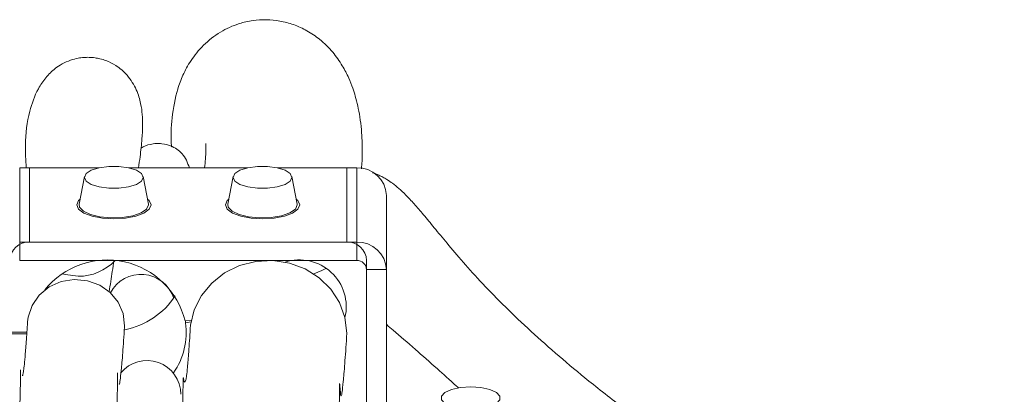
# Model space of a CAD drawing. Header units: millimetres. Extents: x 0 to 8410, y 0 to 5940.
# Tile 15 of 256: x 1967 to 2066, y 1494 to 1532. Entities that reach past the tile are written whole.
import ezdxf

# ---------------------------------------------------------------- set-up
doc = ezdxf.new("R2010")
doc.units = ezdxf.units.MM
doc.header["$LTSCALE"] = 10

msp = doc.modelspace()

# ---------------------------------------------------------------- linework, layer by layer
at = {"color": 7, "linetype": 'Continuous', "lineweight": 0}
for p, q in [((1966.705366, 1517.220472), (1974.722921, 1517.220472)), ((1974.722921, 1517.220472), (1967.705368, 1517.220472)), ((1989.722921, 1517.220472), (1977.68782, 1517.220472)), ((1999.705373, 1517.220472), (1992.68782, 1517.220472)), ((1992.68782, 1517.220472), (2000.705375, 1517.220472)), ((1973.241894, 1516.335254), (1972.714259, 1513.56781)), ((1979.696481, 1513.56781), (1979.168846, 1516.335254)), ((1988.241895, 1516.335254), (1987.71426, 1513.56781)), ((1994.696482, 1513.56781), (1994.168832, 1516.335254)), ((2003.705366, 1514.438932), (2003.705366, 1506.946777)), ((1979.705362, 1513.47441), (1979.696481, 1513.56781)), ((1994.705363, 1513.47441), (1994.696482, 1513.56781)), ((1966.705366, 1509.728347), (2000.705375, 1509.728347)), ((1999.705373, 1509.728347), (1967.705368, 1509.728347)), ((1966.705366, 1507.873957), (2000.705375, 1507.873957)), ((2001.705362, 1488.969838), (2001.705362, 1507.873957)), ((2001.705362, 1506.946777), (2001.705362, 1480.058452)), ((2003.705366, 1506.946777), (2003.705366, 1480.058452)), ((1984.033703, 1501.864081), (1983.394607, 1501.771515)), ((1983.425482, 1501.775985), (1983.425482, 1501.58829)), ((1983.998625, 1501.671319), (1983.425482, 1501.58829)), ((2003.705366, 1501.43451), (2003.845184, 1501.269405)), ((1967.430337, 1500.641947), (1965.705364, 1500.641947)), ((1967.417313, 1500.456487), (1965.705364, 1500.456487))]:
    msp.add_line(p, q, dxfattribs=at)
at = {"color": 8, "linetype": 'Continuous', "lineweight": 0}
for p, q in [((1966.705366, 1517.220472), (1966.705366, 1509.728347)), ((1967.705368, 1509.728347), (1967.705368, 1517.220472)), ((1999.705373, 1509.728347), (1999.705373, 1517.220472)), ((2000.705375, 1517.220472), (2000.705375, 1509.728347)), ((1966.705366, 1509.728347), (1966.705366, 1507.873957)), ((2000.705375, 1507.873957), (2000.705375, 1509.728347)), ((2003.705366, 1506.946777), (2001.705362, 1506.946777))]:
    msp.add_line(p, q, dxfattribs=at)
at = {"color": 7, "linetype": 'Continuous', "lineweight": 0, "flags": 128}
for points in [[(1973.234354, 1516.25595), (1973.413526, 1515.875285), (1973.929434, 1515.540545), (1974.719866, 1515.292113), (1975.689455, 1515.15991), (1976.721286, 1515.15991), (1977.690874, 1515.292113), (1978.481306, 1515.540545), (1978.997214, 1515.875285), (1979.176386, 1516.25595), (1978.997214, 1516.636615), (1978.481306, 1516.971355), (1977.690874, 1517.219817), (1976.721286, 1517.35202), (1975.689455, 1517.35202), (1974.719866, 1517.219817), (1973.929434, 1516.971355), (1973.413526, 1516.636615), (1973.234354, 1516.25595)], [(1994.176387, 1516.25595), (1993.997215, 1516.636615), (1993.481307, 1516.971355), (1992.690875, 1517.219817), (1991.721286, 1517.35202), (1990.689455, 1517.35202), (1989.719866, 1517.219817), (1988.929434, 1516.971355), (1988.413526, 1516.636615), (1988.234355, 1516.25595), (1988.413526, 1515.875285), (1988.929434, 1515.540545), (1989.719866, 1515.292113), (1990.689455, 1515.15991), (1991.721286, 1515.15991), (1992.690875, 1515.292113), (1993.481307, 1515.540545), (1993.997215, 1515.875285), (1994.176387, 1516.25595)], [(1972.455366, 1513.47441), (1972.638904, 1513.90851), (1972.810178, 1514.070844)], [(1979.600562, 1514.070844), (1979.771836, 1513.90851), (1979.955374, 1513.47441), (1979.771836, 1513.040309), (1979.239179, 1512.648707), (1978.409557, 1512.337928), (1977.364181, 1512.138372), (1976.205363, 1512.069618), (1975.046559, 1512.138372), (1974.001168, 1512.337928), (1973.171561, 1512.648707), (1972.638904, 1513.040309), (1972.455366, 1513.47441)], [(1994.955375, 1513.47441), (1994.771837, 1513.040309), (1994.23918, 1512.648707), (1993.409558, 1512.337928), (1992.364182, 1512.138372), (1991.205363, 1512.069618), (1990.04656, 1512.138372), (1989.001169, 1512.337928), (1988.171561, 1512.648707), (1987.638904, 1513.040309), (1987.455367, 1513.47441), (1987.638904, 1513.90851), (1987.810178, 1514.070844)], [(1994.600563, 1514.070844), (1994.771837, 1513.90851), (1994.955375, 1513.47441)], [(1972.714259, 1513.56781), (1972.753106, 1513.258611), (1973.127215, 1512.850379), (1973.834886, 1512.509768), (1974.799438, 1512.273704), (1975.91634, 1512.167757), (1977.064564, 1512.2034), (1978.119685, 1512.376761), (1978.967367, 1512.669091), (1979.51573, 1513.048684), (1979.705362, 1513.47441), (1979.705362, 1513.47441)], [(1987.71426, 1513.56781), (1987.753107, 1513.258611), (1988.127215, 1512.850379), (1988.834887, 1512.509768), (1989.799439, 1512.273704), (1990.91634, 1512.167757), (1992.064564, 1512.2034), (1993.119686, 1512.376761), (1993.967368, 1512.669091), (1994.515731, 1513.048684), (1994.705363, 1513.47441), (1994.705363, 1513.47441)], [(1983.920335, 1500.999784), (1983.952715, 1501.349871), (1984.321936, 1502.896344), (1985.041081, 1504.333024), (1986.076518, 1505.592828), (1987.379833, 1506.616746), (1988.890066, 1507.356977), (1990.536629, 1507.778888), (1992.242514, 1507.862752), (1993.927954, 1507.604634), (1995.514153, 1507.016604), (1996.926932, 1506.12617), (1998.100235, 1504.974966), (1998.97918, 1503.616845), (1999.5227, 1502.115255), (1999.705358, 1500.54044), (1999.691798, 1500.120138)], [(1996.380268, 1506.520753), (1997.17371, 1506.845628), (1997.577785, 1507.076835)], [(1971.030458, 1506.520753), (1971.28336, 1506.448185), (1972.605376, 1506.279712)], [(1967.504142, 1501.693641), (1967.562063, 1502.162223), (1967.959775, 1503.343259), (1968.686416, 1504.381006), (1969.688072, 1505.198514), (1970.890461, 1505.735134), (1972.204416, 1505.951082), (1973.532467, 1505.830323), (1974.776148, 1505.381828), (1975.843205, 1504.638856), (1976.654484, 1503.656512), (1977.149843, 1502.507662), (1977.292536, 1501.277482), (1977.286159, 1501.143818)], [(2012.205376, 1495.127355), (2011.179312, 1495.059585), (2010.277002, 1494.864439), (2009.607299, 1494.565462), (2009.250953, 1494.198685), (2009.250953, 1493.808394), (2009.607299, 1493.441646), (2010.277002, 1493.14264), (2011.179312, 1492.947494), (2012.205376, 1492.879724), (2013.231425, 1492.947494), (2014.133735, 1493.14264), (2014.803438, 1493.441646), (2015.159799, 1493.808394), (2015.159799, 1494.198685), (2014.803438, 1494.565462), (2014.133735, 1494.864439), (2013.231425, 1495.059585), (2012.205376, 1495.127355)]]:
    msp.add_lwpolyline(points, dxfattribs=at)
at = {"color": 7, "linetype": 'Continuous', "lineweight": 0}
for centre, radius, start, end in [((2000.810604, 1514.325396), 2.896988, 2.24605943, 92.0816419), ((1967.635237, 1507.798264), 1.931357, 87.91902687, 177.75390621), ((1999.775518, 1507.798295), 1.931327, 2.24521812, 92.08142312), ((2000.810593, 1506.83326), 2.896999, 2.24567859, 92.08141061), ((1975.551255, 1499.849648), 8.075379, 13.76798999, 141.29446838), ((1972.657616, 1511.31231), 5.032869, 269.40527175, 316.90740355), ((1994.931782, 1503.209823), 4.723077, 346.50589188, 107.82153936), ((2000.740473, 1506.908966), 0.965629, 2.24410504, 92.08302873), ((1978.935381, 1502.998784), 3.476403, 17.9335101, 152.16208719), ((1975.802343, 1508.636917), 7.893056, 281.04339986, 326.62914886), ((1976.57548, 1500.559353), 6.926849, 324.49126161, 8.54251928), ((1979.551966, 1494.369153), 3.409375, 0.04058264, 140.82577839)]:
    msp.add_arc(centre, radius, start, end, dxfattribs=at)
for points, knots in [([(2001.185788, 1517.130022), (2001.206679, 1517.382316), (2001.278627, 1518.251251), (2001.275602, 1519.539011), (2001.195699, 1521.04653), (2001.038718, 1522.32375), (2000.830513, 1523.442544), (2000.586615, 1524.403729), (2000.316686, 1525.264229), (1999.904676, 1526.322589), (1999.259585, 1527.57782), (1998.292946, 1528.94598), (1997.108455, 1530.12566), (1995.755653, 1531.055169), (1994.398811, 1531.679274), (1993.015835, 1532.05133), (1991.629436, 1532.195197), (1990.131746, 1532.099794), (1988.568761, 1531.729477), (1986.877376, 1530.959581), (1985.158985, 1529.602502), (1983.905659, 1528.011369), (1983.139976, 1526.558488), (1982.477951, 1524.794876), (1982.029604, 1522.372079), (1981.926992, 1520.358125), (1982.037692, 1519.373145), (1982.039838, 1519.35405)], [0, 0, 0, 0, 0.022013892, 0.075818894, 0.12117421, 0.162535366, 0.200219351, 0.234024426, 0.261992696, 0.293047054, 0.328541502, 0.368610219, 0.412426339, 0.446760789, 0.477981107, 0.505995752, 0.530731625, 0.553784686, 0.581310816, 0.626036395, 0.674074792, 0.72309668, 0.772926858, 0.822307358, 0.913954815, 0.998331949, 1, 1, 1, 1]), ([(1978.685184, 1517.220472), (1978.74232, 1517.593669), (1978.906262, 1518.664485), (1979.047045, 1520.071391), (1979.118058, 1521.466481), (1979.083935, 1522.604323), (1978.956474, 1523.645765), (1978.566451, 1525.05739), (1977.653947, 1526.552553), (1976.522552, 1527.52438), (1975.567776, 1527.999729), (1974.901462, 1528.209361), (1974.289932, 1528.328895), (1973.728205, 1528.375682), (1973.152919, 1528.360244), (1972.562127, 1528.282178), (1971.798772, 1528.089864), (1970.855948, 1527.656788), (1970.239551, 1527.215082), (1969.787044, 1526.817518), (1969.329527, 1526.317364), (1968.93069, 1525.77594), (1968.253601, 1524.653534), (1967.537663, 1522.491779), (1967.198932, 1520.186927), (1967.322229, 1517.99524), (1967.365815, 1517.220472)], [0, 0, 0, 0, 0.034121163, 0.097904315, 0.153842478, 0.201244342, 0.248749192, 0.29480015, 0.340417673, 0.379750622, 0.408982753, 0.425408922, 0.43548129, 0.447104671, 0.457984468, 0.470734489, 0.485722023, 0.503794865, 0.52561842, 0.552784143, 0.580775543, 0.60874935, 0.636675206, 0.745479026, 0.910026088, 1, 1, 1, 1]), ([(1983.838125, 1517.220472), (1983.637637, 1517.734733), (1983.263341, 1518.694821), (1982.125579, 1519.402761), (1981.32332, 1519.631725), (1980.8122, 1519.676666), (1980.37135, 1519.674639), (1979.768145, 1519.57867), (1979.220373, 1519.412615), (1978.944249, 1519.211995), (1978.941812, 1519.210224)], [0, 0, 0, 0, 0.315829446, 0.589631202, 0.752586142, 0.797006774, 0.825771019, 0.893820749, 0.999062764, 1, 1, 1, 1]), ([(1985.496803, 1519.684528), (1985.490484, 1519.686522), (1985.469165, 1519.693249), (1985.484555, 1519.480503), (1985.49279, 1518.9795), (1985.476117, 1518.261582), (1985.394327, 1517.521827), (1985.361009, 1517.220472)], [0, 0, 0, 0, 0.090150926, 0.304153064, 0.546757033, 0.81536187, 1, 1, 1, 1]), ([(2118.130914, 1435.437893), (2117.694356, 1435.81749), (2115.976778, 1437.310963), (2112.994632, 1439.754967), (2109.334836, 1442.606359), (2106.114157, 1444.974729), (2103.424682, 1446.876941), (2101.31282, 1448.327703), (2099.750186, 1449.379992), (2098.528716, 1450.191691), (2097.322198, 1450.984912), (2095.852645, 1451.939418), (2094.00635, 1453.121016), (2091.774785, 1454.525434), (2088.551047, 1456.517832), (2084.366658, 1459.04096), (2079.334627, 1461.995547), (2072.966492, 1465.656623), (2065.411995, 1469.908709), (2056.905425, 1474.657218), (2049.267689, 1478.975212), (2042.676333, 1482.85727), (2037.097643, 1486.357536), (2032.204556, 1489.640001), (2027.879193, 1492.760902), (2024.214181, 1495.613537), (2021.019021, 1498.280809), (2018.188775, 1500.799925), (2015.601925, 1503.264281), (2013.308136, 1505.617692), (2011.386191, 1507.752782), (2009.816836, 1509.606891), (2008.517887, 1511.190323), (2007.442205, 1512.499562), (2006.514399, 1513.582187), (2005.692741, 1514.463399), (2004.990249, 1515.129511), (2004.371761, 1515.63175), (2003.839432, 1515.992914), (2003.3799, 1516.259647), (2002.949028, 1516.469953), (2002.581698, 1516.639736), (2002.352221, 1516.708861), (2002.317114, 1516.719436)], [0, 0, 0, 0, 0.009599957, 0.037769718, 0.061779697, 0.081771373, 0.097880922, 0.110204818, 0.118810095, 0.124810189, 0.131033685, 0.139264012, 0.149479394, 0.161653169, 0.175753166, 0.201390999, 0.227648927, 0.253467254, 0.298346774, 0.341445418, 0.382557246, 0.417980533, 0.451906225, 0.484953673, 0.517682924, 0.551009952, 0.580221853, 0.611117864, 0.644146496, 0.679729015, 0.718020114, 0.757315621, 0.794263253, 0.830049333, 0.864359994, 0.896481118, 0.924626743, 0.948467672, 0.967863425, 0.979927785, 0.989194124, 0.998346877, 1, 1, 1, 1]), ([(1976.214318, 1507.873957), (1976.159701, 1507.508089), (1976.012811, 1506.524099), (1975.838958, 1505.408515), (1975.729747, 1504.707729)], [0, 0, 0, 0, 0.371821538, 1, 1, 1, 1]), ([(1967.503383, 1501.682316), (1967.454873, 1500.983611), (1967.361313, 1499.636016), (1967.244529, 1498.078446), (1967.154579, 1497.150747), (1967.087878, 1496.63647), (1967.036179, 1496.359968), (1966.996203, 1496.27539), (1966.968813, 1496.281675), (1966.959922, 1496.283715)], [0, 0, 0, 0, 0.1722987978, 0.3323127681, 0.4866656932, 0.6409405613, 0.792114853, 0.9325172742, 1, 1, 1, 1]), ([(1976.742848, 1495.42964), (1976.749171, 1495.414238), (1976.775417, 1495.350315), (1976.831464, 1495.723845), (1976.943102, 1496.621525), (1977.099861, 1498.477957), (1977.222994, 1500.239749), (1977.28601, 1501.141374)], [0, 0, 0, 0, 0.077747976, 0.322673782, 0.549990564, 0.769700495, 1, 1, 1, 1]), ([(2010.980352, 1495.024239), (2010.914324, 1495.082707), (2010.122404, 1495.783955), (2008.665218, 1497.099227), (2006.51689, 1499.006083), (2004.842197, 1500.474047), (2003.932309, 1501.200794), (2003.705366, 1501.382058)], [0, 0, 0, 0, 0.022127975, 0.265398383, 0.56142822, 0.890612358, 1, 1, 1, 1]), ([(1983.919366, 1500.984972), (1983.863477, 1500.168137), (1983.756106, 1498.598872), (1983.633054, 1497.002007), (1983.545189, 1496.218089), (1983.47935, 1495.79737), (1983.417745, 1495.655282), (1983.347342, 1495.581341), (1983.295615, 1495.654375), (1983.250272, 1495.832788), (1983.211275, 1496.086851), (1983.192738, 1496.017826), (1983.189389, 1495.451078), (1983.174847, 1494.283474), (1983.128404, 1492.576001), (1983.091604, 1490.50931), (1983.129891, 1487.967741), (1983.113159, 1484.698699), (1983.066294, 1480.499393), (1982.996489, 1475.41868), (1982.914415, 1469.630463), (1982.817916, 1463.35566), (1982.707548, 1456.761933), (1982.607664, 1449.952081), (1982.520321, 1443.000346), (1982.384909, 1435.217528), (1982.135917, 1426.756965), (1981.997429, 1417.652901), (1982.242858, 1409.476095), (1982.473797, 1402.300192), (1982.401043, 1396.442807), (1982.246445, 1391.360818), (1982.211096, 1387.059594), (1982.158078, 1383.243937), (1982.112047, 1379.607692), (1982.080434, 1376.11124), (1982.056428, 1372.7525), (1982.049343, 1369.751845), (1982.061667, 1367.257078), (1982.092794, 1365.310374), (1982.139986, 1363.844633), (1982.202804, 1362.781193), (1982.26961, 1362.05153), (1982.329592, 1361.689479), (1982.354163, 1361.541172)], [0, 0, 0, 0, 0.03408235, 0.065477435, 0.096295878, 0.126843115, 0.155100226, 0.178462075, 0.196394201, 0.214752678, 0.234142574, 0.255977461, 0.280416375, 0.305689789, 0.326850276, 0.347100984, 0.36718082, 0.389552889, 0.413719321, 0.439010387, 0.464856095, 0.49083215, 0.51681562, 0.543028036, 0.569546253, 0.596222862, 0.631607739, 0.666020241, 0.700394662, 0.72511302, 0.747812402, 0.767072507, 0.783144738, 0.798928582, 0.815653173, 0.834260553, 0.855649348, 0.879868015, 0.904391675, 0.9280566, 0.950171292, 0.970212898, 0.987798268, 1, 1, 1, 1]), ([(1998.694076, 1468.543088), (1998.715453, 1469.977296), (1998.75969, 1472.945247), (1998.815808, 1476.970492), (1998.865434, 1480.676173), (1998.901697, 1483.841507), (1998.923151, 1486.739835), (1998.912579, 1489.277871), (1998.890977, 1491.434368), (1998.935452, 1492.762999), (1998.954613, 1493.573303), (1998.965012, 1494.050033), (1998.972199, 1494.446234), (1998.977137, 1494.785408), (1998.980267, 1495.109996), (1998.981481, 1495.383474), (1998.984315, 1495.544318), (1999.024589, 1494.927957), (1999.089709, 1494.287152), (1999.15085, 1494.127539), (1999.225085, 1494.52823), (1999.339077, 1495.470642), (1999.50003, 1497.365392), (1999.626734, 1499.185257), (1999.691545, 1500.116145)], [0, 0, 0, 0, 0.038792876, 0.080277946, 0.120373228, 0.15863797, 0.194633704, 0.238617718, 0.27907217, 0.319177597, 0.336292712, 0.353301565, 0.370154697, 0.386795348, 0.406918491, 0.435582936, 0.470040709, 0.544514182, 0.62472209, 0.707111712, 0.785349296, 0.857695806, 0.927209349, 1, 1, 1, 1]), ([(1966.801225, 1496.838962), (1966.796653, 1496.843815), (1966.783302, 1496.857987), (1966.786011, 1496.242756), (1966.768521, 1495.05208), (1966.729374, 1493.49128), (1966.686705, 1491.504185), (1966.726464, 1489.131161), (1966.718543, 1486.040907), (1966.677945, 1482.057486), (1966.613232, 1477.216263), (1966.535249, 1471.683866), (1966.446409, 1465.66946), (1966.33457, 1458.938272), (1966.218444, 1451.554537), (1966.122853, 1443.612201), (1965.986914, 1435.663396), (1965.760952, 1427.843481), (1965.596982, 1419.958575), (1965.725825, 1412.132136), (1966.042462, 1404.629639), (1966.091228, 1398.469097), (1965.941142, 1393.734892), (1965.869882, 1390.305657), (1965.84713, 1387.499208), (1965.813661, 1384.994299), (1965.778127, 1382.602373), (1965.750624, 1380.258692), (1965.727325, 1377.922017), (1965.70729, 1375.579707), (1965.694792, 1373.280018), (1965.692771, 1371.086283), (1965.705029, 1369.084344), (1965.732504, 1367.418475), (1965.781126, 1366.108806), (1965.852415, 1365.142276), (1965.950545, 1364.416531), (1966.083753, 1363.838016), (1966.265849, 1363.326833), (1966.489906, 1362.88171), (1966.750418, 1362.473143), (1967.104751, 1362.026313), (1967.44025, 1361.592657), (1967.814324, 1361.388845), (1967.844887, 1361.372193)], [0, 0, 0, 0, 0.0186964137, 0.0545988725, 0.0808975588, 0.1068204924, 0.1318022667, 0.1565995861, 0.1842457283, 0.2142224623, 0.2456367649, 0.2777664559, 0.3100201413, 0.3420630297, 0.3804971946, 0.4191196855, 0.4576362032, 0.4955943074, 0.5326609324, 0.5724701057, 0.6092206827, 0.6414737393, 0.6617205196, 0.6780731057, 0.6920707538, 0.7055675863, 0.7193829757, 0.7342993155, 0.7509204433, 0.7697839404, 0.7912271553, 0.8154739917, 0.842628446, 0.8720875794, 0.8999090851, 0.9247863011, 0.9462056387, 0.9638301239, 0.9774720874, 0.9871009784, 0.9904867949, 0.9932051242, 0.9994448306, 1, 1, 1, 1]), ([(1976.24722, 1465.998044), (1976.271551, 1467.57097), (1976.32827, 1471.237579), (1976.400776, 1476.435402), (1976.468554, 1481.413449), (1976.512401, 1485.475792), (1976.527498, 1488.642499), (1976.492099, 1491.062764), (1976.50918, 1492.980221), (1976.548034, 1494.201397), (1976.56269, 1494.934208), (1976.570557, 1495.362475), (1976.575661, 1495.71632), (1976.579019, 1496.033836), (1976.581016, 1496.329799), (1976.580512, 1496.532728), (1976.584951, 1496.527263), (1976.586817, 1496.524965)], [0, 0, 0, 0, 0.081863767, 0.190830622, 0.295681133, 0.394413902, 0.484883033, 0.56631927, 0.644252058, 0.722096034, 0.755234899, 0.788115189, 0.820632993, 0.853095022, 0.897693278, 0.956968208, 1, 1, 1, 1])]:
    msp.add_open_spline(points, degree=3, knots=knots, dxfattribs=at)

doc.saveas('drawing.dxf')
